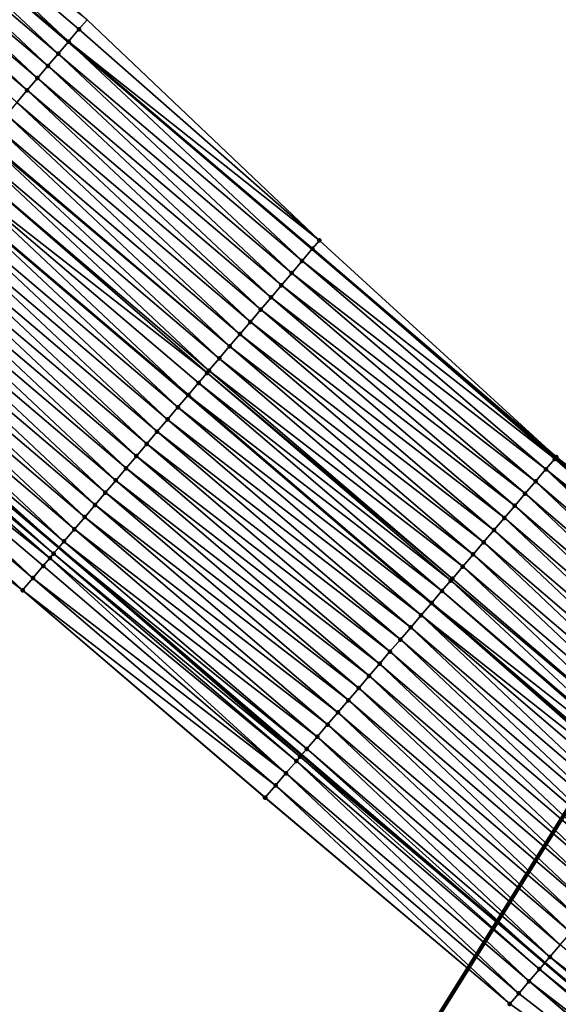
# Model space of a CAD drawing. Header units: feet. Extents: x 2017353 to 2024169, y 808050 to 818690.
# Tile 160 of 256: x 2018834 to 2018868, y 817343 to 817404. Entities that reach past the tile are written whole.
import ezdxf

# ---------------------------------------------------------------- set-up
doc = ezdxf.new("R2010")
doc.units = ezdxf.units.FT
doc.header["$MEASUREMENT"] = 0
for name, color, linetype, lineweight in [('EP_Travel Lane', 172, 'Continuous', 53), ('Notes', 3, 'Continuous', 100), ('SB-Road Shots', 141, 'Continuous', 100), ('SB-Road X-Section', 40, 'Continuous', 13), ('STRIPING', 60, 'Continuous', 53)]:
    doc.layers.add(name, color=color, linetype=linetype, lineweight=lineweight)
doc.layers.add('I-77-MM15-17_SB-Surface-BORDER', color=7, linetype='Continuous')
doc.layers.add('I-77-MM15-17_SB-Surface-TIN', color=7, linetype='Continuous')

msp = doc.modelspace()

# ---------------------------------------------------------------- linework, layer by layer
at = {"layer": 'EP_Travel Lane'}
for points in [[(2018653.877791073, 817557.7250744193, 264.8253528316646), (2018669.222079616, 817544.8994635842, 264.5825268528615), (2018684.56659484, 817532.0736632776, 264.3702446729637), (2018699.911370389, 817519.2476453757, 264.193083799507), (2018715.256354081, 817506.4214534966, 264.0439783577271), (2018730.601312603, 817493.5952826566, 263.8914917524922), (2018745.982697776, 817480.5994449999, 263.7404586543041), (2018761.201035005, 817467.6231617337, 263.6025291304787), (2018776.419313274, 817454.6469287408, 263.4551985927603), (2018791.641102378, 817441.7106606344, 263.2910802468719), (2018806.880674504, 817428.7595463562, 263.1359031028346), (2018822.115759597, 817415.8175085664, 262.9848279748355), (2018837.363000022, 817402.8752714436, 262.8412164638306), (2018852.610068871, 817389.9331799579, 262.6703484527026), (2018867.857437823, 817376.9106842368, 262.4894844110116), (2018883.056847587, 817363.9128532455, 262.3028112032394)], [(2018653.54235965, 817526.148704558, 264.0434927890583), (2018668.886904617, 817513.3228793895, 263.8352409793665), (2018684.23153939, 817500.4969791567, 263.6390852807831), (2018699.576450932, 817487.6708475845, 263.4802584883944), (2018714.921095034, 817474.8449395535, 263.2853595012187), (2018730.120363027, 817462.0046075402, 263.0965422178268), (2018745.338320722, 817449.0286478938, 262.8982114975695), (2018760.55643586, 817436.0525539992, 262.7249435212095), (2018775.798534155, 817423.0772011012, 262.5775318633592), (2018791.02724985, 817410.1136505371, 262.3938890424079), (2018806.268037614, 817397.1536430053, 262.2393917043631), (2018821.517496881, 817384.2140773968, 262.091306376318), (2018836.76675896, 817371.2746791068, 261.9119101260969), (2018851.943161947, 817358.3102443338, 261.7441135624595), (2018867.14277968, 817345.3122354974, 261.5908135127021), (2018882.42538336, 817332.3068555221, 261.4095775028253)]]:
    msp.add_polyline3d(points, dxfattribs=at)
at = {"layer": 'I-77-MM15-17_SB-Surface-BORDER', "color": 3, "linetype": 'Continuous', "lineweight": -3}
for points in [[(2018655.167295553, 817559.2679028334, 264.8191982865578), (2018669.870285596, 817545.6749995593, 264.5801280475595), (2018685.214827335, 817532.8491761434, 264.371483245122), (2018699.918266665, 817519.2558973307, 264.192991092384), (2018716.460869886, 817507.8622034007, 264.0643565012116), (2018731.890838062, 817495.138088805, 263.8884816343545), (2018747.461585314, 817482.3336999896, 263.7526621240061), (2018762.750762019, 817469.4404116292, 263.6213517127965), (2018778.02217163, 817456.5265362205, 263.4703922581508), (2018793.266032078, 817443.6224744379, 263.3113125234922), (2018808.531373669, 817430.7016982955, 263.154857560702), (2018823.577551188, 817417.5397772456, 262.9974541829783), (2018838.529699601, 817404.249872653, 262.8507396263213), (2018853.055640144, 817390.4580615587, 262.6809473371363), (2018867.866676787, 817376.921488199, 262.4894767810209), (2018883.727656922, 817364.6973982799, 262.2938101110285)], [(2018881.403652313, 817331.0968682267, 261.3537655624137), (2018864.954828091, 817342.7553382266, 261.4599888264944), (2018849.658932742, 817355.6409484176, 261.5985061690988), (2018834.496476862, 817368.6012030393, 261.786658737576), (2018818.601019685, 817380.779772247, 261.9203781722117), (2018803.35307019, 817393.720400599, 262.1245821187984), (2018787.455374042, 817405.9125446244, 262.2324987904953), (2018772.215764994, 817418.8636890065, 262.3815042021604), (2018756.30670229, 817431.0720134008, 262.4528881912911), (2018741.088644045, 817444.0480639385, 262.6347983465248), (2018726.519749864, 817457.7847630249, 262.8700145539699), (2018710.720652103, 817469.8236009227, 263.0211592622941), (2018695.617607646, 817482.938281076, 263.2341459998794), (2018680.597951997, 817496.1530265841, 263.4271609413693), (2018666.19084932, 817510.099730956, 263.6790065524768), (2018649.612508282, 817521.4504297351, 263.8234945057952)]]:
    msp.add_polyline3d(points, dxfattribs=at)
at = {"layer": 'I-77-MM15-17_SB-Surface-TIN', "color": 128, "linetype": 'Continuous', "lineweight": -3}
for points in [[(2018837.371672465, 817402.885487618, 262.8414178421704), (2018822.770420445, 817416.5888627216, 262.9874196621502), (2018822.123341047, 817415.8264401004, 262.984960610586)], [(2018837.371672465, 817402.885487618, 262.8414178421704), (2018838.018753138, 817403.6479091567, 262.8440796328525), (2018822.770420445, 817416.5888627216, 262.9874196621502)], [(2018838.018753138, 817403.6479091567, 262.8440796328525), (2018838.529699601, 817404.249872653, 262.8507396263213), (2018822.770420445, 817416.5888627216, 262.9874196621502)], [(2018836.724513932, 817402.1231321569, 262.8263905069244), (2018822.115759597, 817415.8175085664, 262.9848279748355), (2018821.476205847, 817415.0640648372, 262.9736391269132)], [(2018822.123341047, 817415.8264401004, 262.984960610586), (2018822.115759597, 817415.8175085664, 262.9848279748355), (2018837.363000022, 817402.8752714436, 262.8412164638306)], [(2018836.724513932, 817402.1231321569, 262.8263905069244), (2018837.363000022, 817402.8752714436, 262.8412164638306), (2018822.115759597, 817415.8175085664, 262.9848279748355)], [(2018837.371672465, 817402.885487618, 262.8414178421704), (2018822.123341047, 817415.8264401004, 262.984960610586), (2018837.363000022, 817402.8752714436, 262.8412164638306)], [(2018836.077262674, 817401.3608553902, 262.7966365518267), (2018821.476205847, 817415.0640648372, 262.9736391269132), (2018820.828972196, 817414.3017731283, 262.9466815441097)], [(2018836.077262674, 817401.3608553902, 262.7966365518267), (2018836.724513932, 817402.1231321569, 262.8263905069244), (2018821.476205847, 817415.0640648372, 262.9736391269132)], [(2018835.429973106, 817400.5986111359, 262.7607982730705), (2018820.828972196, 817414.3017731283, 262.9466815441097), (2018820.181692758, 817413.5395202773, 262.912452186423)], [(2018835.429973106, 817400.5986111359, 262.7607982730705), (2018836.077262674, 817401.3608553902, 262.7966365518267), (2018820.828972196, 817414.3017731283, 262.9466815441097)], [(2018834.78272549, 817399.836331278, 262.7316227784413), (2018820.181692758, 817413.5395202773, 262.912452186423), (2018819.534473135, 817412.7772166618, 262.887722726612)], [(2018834.78272549, 817399.836331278, 262.7316227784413), (2018835.429973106, 817400.5986111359, 262.7607982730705), (2018820.181692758, 817413.5395202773, 262.912452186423)], [(2018834.135538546, 817399.0739999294, 262.712083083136), (2018834.78272549, 817399.836331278, 262.7316227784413), (2018819.534473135, 817412.7772166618, 262.887722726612)], [(2018853.055640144, 817390.4580615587, 262.6809473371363), (2018838.529699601, 817404.249872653, 262.8507396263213), (2018838.018753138, 817403.6479091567, 262.8440796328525)], [(2018853.055640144, 817390.4580615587, 262.6809473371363), (2018838.018753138, 817403.6479091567, 262.8440796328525), (2018837.371672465, 817402.885487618, 262.8414178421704)], [(2018851.972655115, 817389.1823411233, 262.6526298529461), (2018837.363000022, 817402.8752714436, 262.8412164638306), (2018836.724513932, 817402.1231321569, 262.8263905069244)], [(2018837.371672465, 817402.885487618, 262.8414178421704), (2018837.363000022, 817402.8752714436, 262.8412164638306), (2018852.610068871, 817389.9331799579, 262.6703484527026)], [(2018851.972655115, 817389.1823411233, 262.6526298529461), (2018852.610068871, 817389.9331799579, 262.6703484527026), (2018837.363000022, 817402.8752714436, 262.8412164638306)], [(2018852.619832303, 817389.9446807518, 262.6706198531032), (2018837.371672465, 817402.885487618, 262.8414178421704), (2018852.610068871, 817389.9331799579, 262.6703484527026)], [(2018852.619832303, 817389.9446807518, 262.6706198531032), (2018853.055640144, 817390.4580615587, 262.6809473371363), (2018837.371672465, 817402.885487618, 262.8414178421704)], [(2018851.325468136, 817388.4200098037, 262.6330849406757), (2018836.724513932, 817402.1231321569, 262.8263905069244), (2018836.077262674, 817401.3608553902, 262.7966365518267)], [(2018851.325468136, 817388.4200098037, 262.6330849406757), (2018851.972655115, 817389.1823411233, 262.6526298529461), (2018836.724513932, 817402.1231321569, 262.8263905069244)], [(2018850.678229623, 817387.65772222, 262.605355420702), (2018836.077262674, 817401.3608553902, 262.7966365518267), (2018835.429973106, 817400.5986111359, 262.7607982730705)], [(2018850.678229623, 817387.65772222, 262.605355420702), (2018851.325468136, 817388.4200098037, 262.6330849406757), (2018836.077262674, 817401.3608553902, 262.7966365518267)], [(2018850.030986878, 817386.8954382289, 262.576953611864), (2018835.429973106, 817400.5986111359, 262.7607982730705), (2018834.78272549, 817399.836331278, 262.7316227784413)], [(2018850.030986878, 817386.8954382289, 262.576953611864), (2018850.678229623, 817387.65772222, 262.605355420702), (2018835.429973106, 817400.5986111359, 262.7607982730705)], [(2018849.383755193, 817386.1331448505, 262.5503085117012), (2018834.78272549, 817399.836331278, 262.7316227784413), (2018834.135538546, 817399.0739999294, 262.712083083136)], [(2018849.383755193, 817386.1331448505, 262.5503085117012), (2018850.030986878, 817386.8954382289, 262.576953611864), (2018834.78272549, 817399.836331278, 262.7316227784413)], [(2018848.736535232, 817385.3708415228, 262.5255253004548), (2018834.135538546, 817399.0739999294, 262.712083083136), (2018833.48831422, 817398.3117003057, 262.6866064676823)], [(2018848.736535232, 817385.3708415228, 262.5255253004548), (2018849.383755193, 817386.1331448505, 262.5503085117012), (2018834.135538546, 817399.0739999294, 262.712083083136)], [(2018848.089296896, 817384.6085537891, 262.4978238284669), (2018833.48831422, 817398.3117003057, 262.6866064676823), (2018832.841084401, 817397.549405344, 262.6602574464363)], [(2018848.089296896, 817384.6085537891, 262.4978238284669), (2018848.736535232, 817385.3708415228, 262.5255253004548), (2018833.48831422, 817398.3117003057, 262.6866064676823)], [(2018847.442067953, 817383.8462580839, 262.4716141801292), (2018832.841084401, 817397.549405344, 262.6602574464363), (2018832.193836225, 817396.7871259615, 262.6309929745)], [(2018847.442067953, 817383.8462580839, 262.4716141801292), (2018848.089296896, 817384.6085537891, 262.4978238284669), (2018832.841084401, 817397.549405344, 262.6602574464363)], [(2018846.794836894, 817383.0839641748, 262.4450683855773), (2018832.145170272, 817396.7298117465, 262.6287282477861), (2018831.546578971, 817396.0248542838, 262.6002866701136)], [(2018847.442067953, 817383.8462580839, 262.4716141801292), (2018832.193836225, 817396.7871259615, 262.6309929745), (2018832.145170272, 817396.7298117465, 262.6287282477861)], [(2018846.794836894, 817383.0839641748, 262.4450683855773), (2018847.442067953, 817383.8462580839, 262.4716141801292), (2018832.145170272, 817396.7298117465, 262.6287282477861)], [(2018846.147582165, 817382.321690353, 262.4147634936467), (2018831.546578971, 817396.0248542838, 262.6002866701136), (2018830.899325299, 817395.2625795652, 262.570149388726)], [(2018846.147582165, 817382.321690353, 262.4147634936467), (2018846.794836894, 817383.0839641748, 262.4450683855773), (2018831.546578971, 817396.0248542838, 262.6002866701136)], [(2018846.026813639, 817382.1794624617, 262.4089866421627), (2018830.899325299, 817395.2625795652, 262.570149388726), (2018830.252058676, 817394.5003158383, 262.5379551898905)], [(2018846.026813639, 817382.1794624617, 262.4089866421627), (2018846.147582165, 817382.321690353, 262.4147634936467), (2018830.899325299, 817395.2625795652, 262.570149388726)], [(2018844.85303555, 817380.7971742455, 262.3482521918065), (2018830.252058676, 817394.5003158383, 262.5379551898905), (2018829.60478155, 817393.7380610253, 262.5040928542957)], [(2018845.500321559, 817381.5594215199, 262.3835250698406), (2018846.026813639, 817382.1794624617, 262.4089866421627), (2018830.252058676, 817394.5003158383, 262.5379551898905)], [(2018844.85303555, 817380.7971742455, 262.3482521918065), (2018845.500321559, 817381.5594215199, 262.3835250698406), (2018830.252058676, 817394.5003158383, 262.5379551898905)], [(2018844.205712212, 817380.0349586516, 262.3070506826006), (2018829.596743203, 817393.7285947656, 262.5036752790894), (2018828.95750592, 817392.9758049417, 262.4704682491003)], [(2018829.60478155, 817393.7380610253, 262.5040928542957), (2018829.596743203, 817393.7285947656, 262.5036752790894), (2018844.844997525, 817380.7877095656, 262.3477405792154)], [(2018844.205712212, 817380.0349586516, 262.3070506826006), (2018844.844997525, 817380.7877095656, 262.3477405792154), (2018829.596743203, 817393.7285947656, 262.5036752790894)], [(2018844.85303555, 817380.7971742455, 262.3482521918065), (2018829.60478155, 817393.7380610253, 262.5040928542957), (2018844.844997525, 817380.7877095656, 262.3477405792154)], [(2018843.558411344, 817379.272723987, 262.2694180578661), (2018828.95750592, 817392.9758049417, 262.4704682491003), (2018828.310202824, 817392.2135721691, 262.4324813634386)], [(2018843.558411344, 817379.272723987, 262.2694180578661), (2018844.205712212, 817380.0349586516, 262.3070506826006), (2018828.95750592, 817392.9758049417, 262.4704682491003)], [(2018842.911111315, 817378.5104886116, 262.2319184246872), (2018828.310202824, 817392.2135721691, 262.4324813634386), (2018827.66287836, 817391.4513575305, 262.3911008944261)], [(2018842.911111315, 817378.5104886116, 262.2319184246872), (2018843.558411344, 817379.272723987, 262.2694180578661), (2018828.310202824, 817392.2135721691, 262.4324813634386)], [(2018842.26382479, 817377.7482417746, 262.1965637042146), (2018827.66287836, 817391.4513575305, 262.3911008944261), (2018827.015594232, 817390.6891086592, 262.3561266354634)], [(2018842.26382479, 817377.7482417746, 262.1965637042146), (2018842.911111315, 817378.5104886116, 262.2319184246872), (2018827.66287836, 817391.4513575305, 262.3911008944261)], [(2018841.616557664, 817376.9859784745, 262.1642898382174), (2018827.015594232, 817390.6891086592, 262.3561266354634), (2018826.368331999, 817389.9268412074, 262.3246294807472)], [(2018841.616557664, 817376.9859784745, 262.1642898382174), (2018842.26382479, 817377.7482417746, 262.1965637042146), (2018827.015594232, 817390.6891086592, 262.3561266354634)], [(2018867.866676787, 817376.921488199, 262.4894767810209), (2018853.055640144, 817390.4580615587, 262.6809473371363), (2018852.619832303, 817389.9446807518, 262.6706198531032)], [(2018840.969302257, 817376.2237052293, 262.1338770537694), (2018826.368331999, 817389.9268412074, 262.3246294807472), (2018825.721071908, 817389.1645719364, 262.293472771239)], [(2018840.969302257, 817376.2237052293, 262.1338770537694), (2018841.616557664, 817376.9859784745, 262.1642898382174), (2018826.368331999, 817389.9268412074, 262.3246294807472)], [(2018867.769012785, 817376.8072807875, 262.4895574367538), (2018852.610068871, 817389.9331799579, 262.6703484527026), (2018851.972655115, 817389.1823411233, 262.6526298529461)], [(2018867.866676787, 817376.921488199, 262.4894767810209), (2018852.619832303, 817389.9446807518, 262.6706198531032), (2018852.610068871, 817389.9331799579, 262.6703484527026)], [(2018867.866676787, 817376.921488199, 262.4894767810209), (2018852.610068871, 817389.9331799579, 262.6703484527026), (2018867.857437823, 817376.9106842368, 262.4894844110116)], [(2018867.769012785, 817376.8072807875, 262.4895574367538), (2018867.857437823, 817376.9106842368, 262.4894844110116), (2018852.610068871, 817389.9331799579, 262.6703484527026)], [(2018840.322034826, 817375.4614421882, 262.1015547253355), (2018825.721071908, 817389.1645719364, 262.293472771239), (2018825.073807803, 817388.4023060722, 262.2616785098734)], [(2018840.322034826, 817375.4614421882, 262.1015547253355), (2018840.969302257, 817376.2237052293, 262.1338770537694), (2018825.721071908, 817389.1645719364, 262.293472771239)], [(2018867.216712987, 817376.1615230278, 262.4823517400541), (2018851.972655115, 817389.1823411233, 262.6526298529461), (2018851.325468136, 817388.4200098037, 262.6330849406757)], [(2018867.216712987, 817376.1615230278, 262.4823517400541), (2018867.769012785, 817376.8072807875, 262.4895574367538), (2018851.972655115, 817389.1823411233, 262.6526298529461)], [(2018839.674765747, 817374.6991805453, 262.0689707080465), (2018825.073807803, 817388.4023060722, 262.2616785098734), (2018824.426529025, 817387.6400526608, 262.227553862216)], [(2018839.674765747, 817374.6991805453, 262.0689707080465), (2018840.322034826, 817375.4614421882, 262.1015547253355), (2018825.073807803, 817388.4023060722, 262.2616785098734)], [(2018866.566659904, 817375.4016342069, 262.460903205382), (2018851.325468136, 817388.4200098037, 262.6330849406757), (2018850.678229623, 817387.65772222, 262.605355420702)], [(2018866.566659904, 817375.4016342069, 262.460903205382), (2018867.216712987, 817376.1615230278, 262.4823517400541), (2018851.325468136, 817388.4200098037, 262.6330849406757)], [(2018865.916588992, 817374.6417606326, 262.4365943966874), (2018850.678229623, 817387.65772222, 262.605355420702), (2018850.030986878, 817386.8954382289, 262.576953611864)], [(2018865.916588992, 817374.6417606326, 262.4365943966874), (2018866.566659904, 817375.4016342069, 262.460903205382), (2018850.678229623, 817387.65772222, 262.605355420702)], [(2018839.02748366, 817373.9369299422, 262.0343207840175), (2018824.426529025, 817387.6400526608, 262.227553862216), (2018823.779250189, 817386.877799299, 262.1934199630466)], [(2018839.02748366, 817373.9369299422, 262.0343207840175), (2018839.674765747, 817374.6991805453, 262.0689707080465), (2018824.426529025, 817387.6400526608, 262.227553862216)], [(2018838.38020988, 817373.1746722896, 262.0009900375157), (2018823.779250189, 817386.877799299, 262.1934199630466), (2018823.13197205, 817386.1155453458, 262.1593967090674)], [(2018838.38020988, 817373.1746722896, 262.0009900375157), (2018839.02748366, 817373.9369299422, 262.0343207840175), (2018823.779250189, 817386.877799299, 262.1934199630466)], [(2018865.266527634, 817373.8818788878, 262.4138183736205), (2018850.030986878, 817386.8954382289, 262.576953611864), (2018849.383755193, 817386.1331448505, 262.5503085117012)], [(2018865.266527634, 817373.8818788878, 262.4138183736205), (2018865.916588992, 817374.6417606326, 262.4365943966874), (2018850.030986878, 817386.8954382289, 262.576953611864)], [(2018837.73293137, 817372.4124186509, 261.9669081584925), (2018823.13197205, 817386.1155453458, 262.1593967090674), (2018822.484704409, 817385.3532824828, 262.1270408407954)], [(2018837.73293137, 817372.4124186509, 261.9669081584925), (2018838.38020988, 817373.1746722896, 262.0009900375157), (2018823.13197205, 817386.1155453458, 262.1593967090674)], [(2018864.616450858, 817373.1220103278, 262.3885688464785), (2018849.383755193, 817386.1331448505, 262.5503085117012), (2018848.736535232, 817385.3708415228, 262.5255253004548)], [(2018864.616450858, 817373.1220103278, 262.3885688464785), (2018865.266527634, 817373.8818788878, 262.4138183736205), (2018849.383755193, 817386.1331448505, 262.5503085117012)], [(2018837.085641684, 817371.6501744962, 261.9310514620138), (2018822.484704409, 817385.3532824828, 262.1270408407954), (2018821.837503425, 817384.5909630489, 262.105271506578)], [(2018837.085641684, 817371.6501744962, 261.9310514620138), (2018837.73293137, 817372.4124186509, 261.9669081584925), (2018822.484704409, 817385.3532824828, 262.1270408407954)], [(2018863.966357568, 817372.3621558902, 262.3606699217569), (2018848.736535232, 817385.3708415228, 262.5255253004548), (2018848.089296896, 817384.6085537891, 262.4978238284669)], [(2018863.966357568, 817372.3621558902, 262.3606699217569), (2018864.616450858, 817373.1220103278, 262.3885688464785), (2018848.736535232, 817385.3708415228, 262.5255253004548)], [(2018821.837503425, 817384.5909630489, 262.105271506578), (2018821.517496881, 817384.2140773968, 262.091306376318), (2018836.76675896, 817371.2746791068, 261.9119101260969)], [(2018837.085641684, 817371.6501744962, 261.9310514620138), (2018821.837503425, 817384.5909630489, 262.105271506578), (2018836.76675896, 817371.2746791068, 261.9119101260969)], [(2018863.316270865, 817371.6022958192, 262.3338278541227), (2018848.089296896, 817384.6085537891, 262.4978238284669), (2018847.442067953, 817383.8462580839, 262.4716141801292)], [(2018863.316270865, 817371.6022958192, 262.3338278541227), (2018863.966357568, 817372.3621558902, 262.3606699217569), (2018848.089296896, 817384.6085537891, 262.4978238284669)], [(2018836.438333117, 817370.8879463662, 261.8921959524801), (2018821.517496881, 817384.2140773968, 262.091306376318), (2018821.190261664, 817383.8286782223, 262.0770257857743)], [(2018836.438333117, 817370.8879463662, 261.8921959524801), (2018836.76675896, 817371.2746791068, 261.9119101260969), (2018821.517496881, 817384.2140773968, 262.091306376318)], [(2018836.204554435, 817370.6126624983, 261.878274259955), (2018821.125374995, 817383.752278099, 262.072647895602), (2018820.542923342, 817383.0664753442, 262.0334444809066)], [(2018836.438333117, 817370.8879463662, 261.8921959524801), (2018821.190261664, 817383.8286782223, 262.0770257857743), (2018821.125374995, 817383.752278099, 262.072647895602)], [(2018836.204554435, 817370.6126624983, 261.878274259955), (2018836.438333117, 817370.8879463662, 261.8921959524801), (2018821.125374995, 817383.752278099, 262.072647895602)], [(2018862.666197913, 817370.8424239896, 262.3091917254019), (2018847.442067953, 817383.8462580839, 262.4716141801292), (2018846.794836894, 817383.0839641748, 262.4450683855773)], [(2018862.666197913, 817370.8424239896, 262.3091917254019), (2018863.316270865, 817371.6022958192, 262.3338278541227), (2018847.442067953, 817383.8462580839, 262.4716141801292)], [(2018835.14374493, 817369.3634655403, 261.8190821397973), (2018820.542923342, 817383.0664753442, 262.0334444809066), (2018819.895625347, 817382.3042382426, 261.996267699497)], [(2018835.14374493, 817369.3634655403, 261.8190821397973), (2018835.791029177, 817370.12571431, 261.8540752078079), (2018820.542923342, 817383.0664753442, 262.0334444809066)], [(2018835.791029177, 817370.12571431, 261.8540752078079), (2018836.204554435, 817370.6126624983, 261.878274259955), (2018820.542923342, 817383.0664753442, 262.0334444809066)], [(2018862.016116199, 817370.0825596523, 262.2831500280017), (2018846.794836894, 817383.0839641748, 262.4450683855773), (2018846.147582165, 817382.321690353, 262.4147634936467)], [(2018862.016116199, 817370.0825596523, 262.2831500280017), (2018862.666197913, 817370.8424239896, 262.3091917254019), (2018846.794836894, 817383.0839641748, 262.4450683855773)], [(2018834.496476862, 817368.6012030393, 261.786658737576), (2018819.895625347, 817382.3042382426, 261.996267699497), (2018819.248312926, 817381.5420133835, 261.9567998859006)], [(2018834.496476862, 817368.6012030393, 261.786658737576), (2018835.14374493, 817369.3634655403, 261.8190821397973), (2018819.895625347, 817382.3042382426, 261.996267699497)], [(2018861.261690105, 817369.2007921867, 262.2479819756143), (2018846.026813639, 817382.1794624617, 262.4089866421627), (2018845.500321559, 817381.5594215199, 262.3835250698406)], [(2018861.366008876, 817369.3227172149, 262.2529998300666), (2018846.147582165, 817382.321690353, 262.4147634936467), (2018846.026813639, 817382.1794624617, 262.4089866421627)], [(2018861.261690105, 817369.2007921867, 262.2479819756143), (2018861.366008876, 817369.3227172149, 262.2529998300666), (2018846.026813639, 817382.1794624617, 262.4089866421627)], [(2018861.366008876, 817369.3227172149, 262.2529998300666), (2018862.016116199, 817370.0825596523, 262.2831500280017), (2018846.147582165, 817382.321690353, 262.4147634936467)], [(2018834.496476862, 817368.6012030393, 261.786658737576), (2018819.248312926, 817381.5420133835, 261.9567998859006), (2018818.601019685, 817380.779772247, 261.9203781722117)], [(2018860.715886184, 817368.5628879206, 262.22038397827), (2018845.500321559, 817381.5594215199, 262.3835250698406), (2018844.85303555, 817380.7971742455, 262.3482521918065)], [(2018860.715886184, 817368.5628879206, 262.22038397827), (2018861.261690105, 817369.2007921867, 262.2479819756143), (2018845.500321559, 817381.5594215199, 262.3835250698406)], [(2018844.205712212, 817380.0349586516, 262.3070506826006), (2018860.057677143, 817367.7936248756, 262.1860035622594), (2018844.844997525, 817380.7877095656, 262.3477405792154)], [(2018860.065755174, 817367.8030657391, 262.1864337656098), (2018844.85303555, 817380.7971742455, 262.3482521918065), (2018844.844997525, 817380.7877095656, 262.3477405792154)], [(2018860.065755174, 817367.8030657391, 262.1864337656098), (2018844.844997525, 817380.7877095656, 262.3477405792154), (2018860.057677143, 817367.7936248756, 262.1860035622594)], [(2018860.065755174, 817367.8030657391, 262.1864337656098), (2018860.715886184, 817368.5628879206, 262.22038397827), (2018844.85303555, 817380.7971742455, 262.3482521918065)], [(2018859.415619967, 817367.0432471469, 262.1518101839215), (2018844.205712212, 817380.0349586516, 262.3070506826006), (2018843.558411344, 817379.272723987, 262.2694180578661)], [(2018859.415619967, 817367.0432471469, 262.1518101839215), (2018860.057677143, 817367.7936248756, 262.1860035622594), (2018844.205712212, 817380.0349586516, 262.3070506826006)], [(2018858.765474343, 817366.283437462, 262.1155155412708), (2018843.558411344, 817379.272723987, 262.2694180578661), (2018842.911111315, 817378.5104886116, 262.2319184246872)], [(2018858.765474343, 817366.283437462, 262.1155155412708), (2018859.415619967, 817367.0432471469, 262.1518101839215), (2018843.558411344, 817379.272723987, 262.2694180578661)], [(2018858.115316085, 817365.5236385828, 262.0771937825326), (2018842.911111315, 817378.5104886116, 262.2319184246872), (2018842.26382479, 817377.7482417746, 262.1965637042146)], [(2018858.115316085, 817365.5236385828, 262.0771937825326), (2018858.765474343, 817366.283437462, 262.1155155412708), (2018842.911111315, 817378.5104886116, 262.2319184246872)], [(2018857.46515829, 817364.763839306, 262.0389466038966), (2018842.26382479, 817377.7482417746, 262.1965637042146), (2018841.616557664, 817376.9859784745, 262.1642898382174)], [(2018857.46515829, 817364.763839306, 262.0389466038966), (2018858.115316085, 817365.5236385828, 262.0771937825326), (2018842.26382479, 817377.7482417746, 262.1965637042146)], [(2018856.815013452, 817364.0040289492, 262.0027780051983), (2018841.616557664, 817376.9859784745, 262.1642898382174), (2018840.969302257, 817376.2237052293, 262.1338770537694)], [(2018856.815013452, 817364.0040289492, 262.0027780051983), (2018857.46515829, 817364.763839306, 262.0389466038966), (2018841.616557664, 817376.9859784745, 262.1642898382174)], [(2018882.889508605, 817363.717154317, 262.3040761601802), (2018867.769012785, 817376.8072807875, 262.4895574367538), (2018867.216712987, 817376.1615230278, 262.4823517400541)], [(2018867.769012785, 817376.8072807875, 262.4895574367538), (2018883.056847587, 817363.9128532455, 262.3028112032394), (2018867.857437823, 817376.9106842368, 262.4894844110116)], [(2018882.889508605, 817363.717154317, 262.3040761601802), (2018883.056847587, 817363.9128532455, 262.3028112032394), (2018867.769012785, 817376.8072807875, 262.4895574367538)], [(2018867.866676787, 817376.921488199, 262.4894767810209), (2018867.857437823, 817376.9106842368, 262.4894844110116), (2018883.056847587, 817363.9128532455, 262.3028112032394)], [(2018883.262843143, 817364.1537601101, 262.3012540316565), (2018867.866676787, 817376.921488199, 262.4894767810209), (2018883.056847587, 817363.9128532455, 262.3028112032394)], [(2018883.262843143, 817364.1537601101, 262.3012540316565), (2018883.727656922, 817364.6973982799, 262.2938101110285), (2018867.866676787, 817376.921488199, 262.4894767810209)], [(2018856.164880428, 817363.2442084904, 261.9685046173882), (2018840.969302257, 817376.2237052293, 262.1338770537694), (2018840.322034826, 817375.4614421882, 262.1015547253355)], [(2018856.164880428, 817363.2442084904, 261.9685046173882), (2018856.815013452, 817364.0040289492, 262.0027780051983), (2018840.969302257, 817376.2237052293, 262.1338770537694)], [(2018881.766158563, 817362.4037290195, 262.288347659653), (2018867.216712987, 817376.1615230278, 262.4823517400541), (2018866.566659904, 817375.4016342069, 262.460903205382)], [(2018881.766158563, 817362.4037290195, 262.288347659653), (2018882.416158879, 817363.1636629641, 262.3013304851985), (2018867.216712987, 817376.1615230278, 262.4823517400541)], [(2018882.416158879, 817363.1636629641, 262.3013304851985), (2018882.889508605, 817363.717154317, 262.3040761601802), (2018867.216712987, 817376.1615230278, 262.4823517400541)], [(2018855.514751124, 817362.4843848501, 261.9348280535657), (2018840.322034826, 817375.4614421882, 262.1015547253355), (2018839.674765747, 817374.6991805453, 262.0689707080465)], [(2018855.514751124, 817362.4843848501, 261.9348280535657), (2018856.164880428, 817363.2442084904, 261.9685046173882), (2018840.322034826, 817375.4614421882, 262.1015547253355)], [(2018881.116098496, 817361.6438461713, 262.2657789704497), (2018866.566659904, 817375.4016342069, 262.460903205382), (2018865.916588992, 817374.6417606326, 262.4365943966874)], [(2018881.116098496, 817361.6438461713, 262.2657789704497), (2018881.766158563, 817362.4037290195, 262.288347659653), (2018866.566659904, 817375.4016342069, 262.460903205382)], [(2018854.864619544, 817361.7245631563, 261.900786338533), (2018839.674765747, 817374.6991805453, 262.0689707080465), (2018839.02748366, 817373.9369299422, 262.0343207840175)], [(2018854.864619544, 817361.7245631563, 261.900786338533), (2018855.514751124, 817362.4843848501, 261.9348280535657), (2018839.674765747, 817374.6991805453, 262.0689707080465)], [(2018880.466007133, 817360.8839900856, 262.2381896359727), (2018865.916588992, 817374.6417606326, 262.4365943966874), (2018865.266527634, 817373.8818788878, 262.4138183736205)], [(2018880.466007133, 817360.8839900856, 262.2381896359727), (2018881.116098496, 817361.6438461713, 262.2657789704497), (2018865.916588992, 817374.6417606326, 262.4365943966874)], [(2018854.214478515, 817360.9647495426, 261.8652287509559), (2018839.02748366, 817373.9369299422, 262.0343207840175), (2018838.38020988, 817373.1746722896, 262.0009900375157)], [(2018854.214478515, 817360.9647495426, 261.8652287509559), (2018854.864619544, 817361.7245631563, 261.900786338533), (2018839.02748366, 817373.9369299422, 262.0343207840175)], [(2018879.815915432, 817360.1241342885, 262.2105461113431), (2018865.266527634, 817373.8818788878, 262.4138183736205), (2018864.616450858, 817373.1220103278, 262.3885688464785)], [(2018879.815915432, 817360.1241342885, 262.2105461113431), (2018880.466007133, 817360.8839900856, 262.2381896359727), (2018865.266527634, 817373.8818788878, 262.4138183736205)], [(2018853.564336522, 817360.2049367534, 261.8295165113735), (2018838.38020988, 817373.1746722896, 262.0009900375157), (2018837.73293137, 817372.4124186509, 261.9669081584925)], [(2018853.564336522, 817360.2049367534, 261.8295165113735), (2018854.214478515, 817360.9647495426, 261.8652287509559), (2018838.38020988, 817373.1746722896, 262.0009900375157)], [(2018879.165835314, 817359.3642685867, 262.1847607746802), (2018864.616450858, 817373.1220103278, 262.3885688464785), (2018863.966357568, 817372.3621558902, 262.3606699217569)], [(2018879.165835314, 817359.3642685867, 262.1847607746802), (2018879.815915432, 817360.1241342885, 262.2105461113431), (2018864.616450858, 817373.1220103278, 262.3885688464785)], [(2018852.914208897, 817359.4451116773, 261.7961093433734), (2018837.73293137, 817372.4124186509, 261.9669081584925), (2018837.085641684, 817371.6501744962, 261.9310514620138)], [(2018852.914208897, 817359.4451116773, 261.7961093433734), (2018853.564336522, 817360.2049367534, 261.8295165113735), (2018837.73293137, 817372.4124186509, 261.9669081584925)], [(2018878.515762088, 817358.6043969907, 262.1600811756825), (2018863.966357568, 817372.3621558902, 262.3606699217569), (2018863.316270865, 817371.6022958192, 262.3338278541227)], [(2018878.515762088, 817358.6043969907, 262.1600811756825), (2018879.165835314, 817359.3642685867, 262.1847607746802), (2018863.966357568, 817372.3621558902, 262.3606699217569)], [(2018851.845825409, 817358.1964902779, 261.7386135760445), (2018836.76675896, 817371.2746791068, 261.9119101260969), (2018836.438333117, 817370.8879463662, 261.8921959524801)], [(2018852.264078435, 817358.6852890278, 261.7622469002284), (2018837.085641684, 817371.6501744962, 261.9310514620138), (2018836.76675896, 817371.2746791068, 261.9119101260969)], [(2018852.264078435, 817358.6852890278, 261.7622469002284), (2018836.76675896, 817371.2746791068, 261.9119101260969), (2018851.943161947, 817358.3102443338, 261.7441135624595)], [(2018851.845825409, 817358.1964902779, 261.7386135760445), (2018851.943161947, 817358.3102443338, 261.7441135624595), (2018836.76675896, 817371.2746791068, 261.9119101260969)], [(2018852.264078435, 817358.6852890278, 261.7622469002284), (2018852.914208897, 817359.4451116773, 261.7961093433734), (2018837.085641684, 817371.6501744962, 261.9310514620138)], [(2018877.865692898, 817357.8445219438, 262.1360489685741), (2018863.316270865, 817371.6022958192, 262.3338278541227), (2018862.666197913, 817370.8424239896, 262.3091917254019)], [(2018877.865692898, 817357.8445219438, 262.1360489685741), (2018878.515762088, 817358.6043969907, 262.1600811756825), (2018863.316270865, 817371.6022958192, 262.3338278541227)], [(2018850.963747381, 817357.165703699, 261.6832714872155), (2018836.204554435, 817370.6126624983, 261.878274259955), (2018835.791029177, 817370.12571431, 261.8540752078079)], [(2018851.613923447, 817357.925487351, 261.7244499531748), (2018836.438333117, 817370.8879463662, 261.8921959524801), (2018836.204554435, 817370.6126624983, 261.878274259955)], [(2018850.963747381, 817357.165703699, 261.6832714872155), (2018851.613923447, 817357.925487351, 261.7244499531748), (2018836.204554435, 817370.6126624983, 261.878274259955)], [(2018851.613923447, 817357.925487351, 261.7244499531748), (2018851.845825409, 817358.1964902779, 261.7386135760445), (2018836.438333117, 817370.8879463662, 261.8921959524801)], [(2018877.215612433, 817357.0846565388, 262.1102079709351), (2018862.666197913, 817370.8424239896, 262.3091917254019), (2018862.016116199, 817370.0825596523, 262.2831500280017)], [(2018877.215612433, 817357.0846565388, 262.1102079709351), (2018877.865692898, 817357.8445219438, 262.1360489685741), (2018862.666197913, 817370.8424239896, 262.3091917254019)], [(2018850.963747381, 817357.165703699, 261.6832714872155), (2018835.791029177, 817370.12571431, 261.8540752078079), (2018835.14374493, 817369.3634655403, 261.8190821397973)], [(2018876.565525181, 817356.3247969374, 262.0832781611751), (2018862.016116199, 817370.0825596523, 262.2831500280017), (2018861.366008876, 817369.3227172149, 262.2529998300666)], [(2018876.565525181, 817356.3247969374, 262.0832781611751), (2018877.215612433, 817357.0846565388, 262.1102079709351), (2018862.016116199, 817370.0825596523, 262.2831500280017)], [(2018850.31356603, 817356.405924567, 261.6412450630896), (2018835.14374493, 817369.3634655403, 261.8190821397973), (2018834.496476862, 817368.6012030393, 261.786658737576)], [(2018850.31356603, 817356.405924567, 261.6412450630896), (2018850.963747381, 817357.165703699, 261.6832714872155), (2018835.14374493, 817369.3634655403, 261.8190821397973)], [(2018875.91542882, 817355.5649451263, 262.0548868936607), (2018861.261690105, 817369.2007921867, 262.2479819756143), (2018860.715886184, 817368.5628879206, 262.22038397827)], [(2018876.565525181, 817356.3247969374, 262.0832781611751), (2018861.366008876, 817369.3227172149, 262.2529998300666), (2018861.261690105, 817369.2007921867, 262.2479819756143)], [(2018875.91542882, 817355.5649451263, 262.0548868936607), (2018876.565525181, 817356.3247969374, 262.0832781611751), (2018861.261690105, 817369.2007921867, 262.2479819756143)], [(2018849.658932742, 817355.6409484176, 261.5985061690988), (2018849.663382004, 817355.646147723, 261.598789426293), (2018834.496476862, 817368.6012030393, 261.786658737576)], [(2018849.663382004, 817355.646147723, 261.598789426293), (2018850.31356603, 817356.405924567, 261.6412450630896), (2018834.496476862, 817368.6012030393, 261.786658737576)], [(2018875.812346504, 817355.4444619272, 262.0501905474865), (2018860.715886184, 817368.5628879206, 262.22038397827), (2018860.065755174, 817367.8030657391, 262.1864337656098)], [(2018875.812346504, 817355.4444619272, 262.0501905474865), (2018875.91542882, 817355.5649451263, 262.0548868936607), (2018860.715886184, 817368.5628879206, 262.22038397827)], [(2018875.112932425, 817354.6270353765, 262.0141568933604), (2018860.057677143, 817367.7936248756, 262.1860035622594), (2018859.415619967, 817367.0432471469, 262.1518101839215)], [(2018860.065755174, 817367.8030657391, 262.1864337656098), (2018860.057677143, 817367.7936248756, 262.1860035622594), (2018875.257228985, 817354.7956723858, 262.0221281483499)], [(2018875.112932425, 817354.6270353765, 262.0141568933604), (2018875.257228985, 817354.7956723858, 262.0221281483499), (2018860.057677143, 817367.7936248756, 262.1860035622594)], [(2018875.265308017, 817354.8051142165, 262.0225744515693), (2018860.065755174, 817367.8030657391, 262.1864337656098), (2018875.257228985, 817354.7956723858, 262.0221281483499)], [(2018875.265308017, 817354.8051142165, 262.0225744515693), (2018875.812346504, 817355.4444619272, 262.0501905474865), (2018860.065755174, 817367.8030657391, 262.1864337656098)], [(2018873.964994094, 817353.2855142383, 261.9463480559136), (2018859.415619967, 817367.0432471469, 262.1518101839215), (2018858.765474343, 817366.283437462, 262.1155155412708)], [(2018873.964994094, 817353.2855142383, 261.9463480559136), (2018874.615157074, 817354.0453090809, 261.9854267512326), (2018859.415619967, 817367.0432471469, 262.1518101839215)], [(2018874.615157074, 817354.0453090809, 261.9854267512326), (2018875.112932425, 817354.6270353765, 262.0141568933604), (2018859.415619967, 817367.0432471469, 262.1518101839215)], [(2018873.314831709, 817352.5257188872, 261.9073647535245), (2018858.765474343, 817366.283437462, 262.1155155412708), (2018858.115316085, 817365.5236385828, 262.0771937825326)], [(2018873.314831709, 817352.5257188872, 261.9073647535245), (2018873.964994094, 817353.2855142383, 261.9463480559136), (2018858.765474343, 817366.283437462, 262.1155155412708)], [(2018872.66469179, 817351.765904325, 261.8719855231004), (2018858.115316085, 817365.5236385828, 262.0771937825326), (2018857.46515829, 817364.763839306, 262.0389466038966)], [(2018872.66469179, 817351.765904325, 261.8719855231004), (2018873.314831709, 817352.5257188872, 261.9073647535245), (2018858.115316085, 817365.5236385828, 262.0771937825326)], [(2018872.014569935, 817351.0060743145, 261.8395043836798), (2018857.46515829, 817364.763839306, 262.0389466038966), (2018856.815013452, 817364.0040289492, 262.0027780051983)], [(2018872.014569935, 817351.0060743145, 261.8395043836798), (2018872.66469179, 817351.765904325, 261.8719855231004), (2018857.46515829, 817364.763839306, 262.0389466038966)], [(2018871.364455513, 817350.2462379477, 261.8082157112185), (2018856.815013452, 817364.0040289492, 262.0027780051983), (2018856.164880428, 817363.2442084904, 261.9685046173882)], [(2018871.364455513, 817350.2462379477, 261.8082157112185), (2018872.014569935, 817351.0060743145, 261.8395043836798), (2018856.815013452, 817364.0040289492, 262.0027780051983)], [(2018870.714331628, 817349.4864096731, 261.7754089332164), (2018856.164880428, 817363.2442084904, 261.9685046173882), (2018855.514751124, 817362.4843848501, 261.9348280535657)], [(2018870.714331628, 817349.4864096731, 261.7754089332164), (2018871.364455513, 817350.2462379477, 261.8082157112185), (2018856.164880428, 817363.2442084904, 261.9685046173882)], [(2018870.064185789, 817348.726600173, 261.7390800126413), (2018855.514751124, 817362.4843848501, 261.9348280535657), (2018854.864619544, 817361.7245631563, 261.900786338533)], [(2018870.064185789, 817348.726600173, 261.7390800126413), (2018870.714331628, 817349.4864096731, 261.7754089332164), (2018855.514751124, 817362.4843848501, 261.9348280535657)], [(2018869.414022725, 817347.9668054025, 261.699987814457), (2018854.864619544, 817361.7245631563, 261.900786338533), (2018854.214478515, 817360.9647495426, 261.8652287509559)], [(2018869.414022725, 817347.9668054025, 261.699987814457), (2018870.064185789, 817348.726600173, 261.7390800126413), (2018854.864619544, 817361.7245631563, 261.900786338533)], [(2018868.763875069, 817347.206997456, 261.6633674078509), (2018854.214478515, 817360.9647495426, 261.8652287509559), (2018853.564336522, 817360.2049367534, 261.8295165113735)], [(2018868.763875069, 817347.206997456, 261.6633674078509), (2018869.414022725, 817347.9668054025, 261.699987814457), (2018854.214478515, 817360.9647495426, 261.8652287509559)], [(2018868.113767, 817346.4471556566, 261.6330979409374), (2018853.564336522, 817360.2049367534, 261.8295165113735), (2018852.914208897, 817359.4451116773, 261.7961093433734)], [(2018868.113767, 817346.4471556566, 261.6330979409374), (2018868.763875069, 817347.206997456, 261.6633674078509), (2018853.564336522, 817360.2049367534, 261.8295165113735)], [(2018867.463677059, 817345.6872983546, 261.6057367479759), (2018852.914208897, 817359.4451116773, 261.7961093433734), (2018852.264078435, 817358.6852890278, 261.7622469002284)], [(2018867.463677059, 817345.6872983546, 261.6057367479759), (2018868.113767, 817346.4471556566, 261.6330979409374), (2018852.914208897, 817359.4451116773, 261.7961093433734)], [(2018866.813569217, 817344.927456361, 261.575503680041), (2018851.845825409, 817358.1964902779, 261.7386135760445), (2018851.613923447, 817357.925487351, 261.7244499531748)], [(2018851.845825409, 817358.1964902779, 261.7386135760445), (2018867.14277968, 817345.3122354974, 261.5908135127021), (2018851.943161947, 817358.3102443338, 261.7441135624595)], [(2018866.813569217, 817344.927456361, 261.575503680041), (2018867.14277968, 817345.3122354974, 261.5908135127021), (2018851.845825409, 817358.1964902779, 261.7386135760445)], [(2018852.264078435, 817358.6852890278, 261.7622469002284), (2018851.943161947, 817358.3102443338, 261.7441135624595), (2018867.14277968, 817345.3122354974, 261.5908135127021)], [(2018867.463677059, 817345.6872983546, 261.6057367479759), (2018852.264078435, 817358.6852890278, 261.7622469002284), (2018867.14277968, 817345.3122354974, 261.5908135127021)], [(2018866.163422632, 817344.167647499, 261.5390550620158), (2018851.613923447, 817357.925487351, 261.7244499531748), (2018850.963747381, 817357.165703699, 261.6832714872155)], [(2018866.163422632, 817344.167647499, 261.5390550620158), (2018866.813569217, 817344.927456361, 261.575503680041), (2018851.613923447, 817357.925487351, 261.7244499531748)], [(2018865.513246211, 817343.4078641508, 261.4978199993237), (2018850.963747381, 817357.165703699, 261.6832714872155), (2018850.31356603, 817356.405924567, 261.6412450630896)], [(2018865.513246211, 817343.4078641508, 261.4978199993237), (2018866.163422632, 817344.167647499, 261.5390550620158), (2018850.963747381, 817357.165703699, 261.6832714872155)], [(2018864.954828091, 817342.7553382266, 261.4599888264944), (2018850.31356603, 817356.405924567, 261.6412450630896), (2018849.663382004, 817355.646147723, 261.598789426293)], [(2018865.513246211, 817343.4078641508, 261.4978199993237), (2018850.31356603, 817356.405924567, 261.6412450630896), (2018864.954828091, 817342.7553382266, 261.4599888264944)], [(2018864.954828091, 817342.7553382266, 261.4599888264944), (2018849.663382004, 817355.646147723, 261.598789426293), (2018849.658932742, 817355.6409484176, 261.5985061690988)], [(2018883.387207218, 817333.4459489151, 261.4584257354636), (2018868.113767, 817346.4471556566, 261.6330979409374), (2018867.463677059, 817345.6872983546, 261.6057367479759)], [(2018866.813569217, 817344.927456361, 261.575503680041), (2018882.42538336, 817332.3068555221, 261.4095775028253), (2018867.14277968, 817345.3122354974, 261.5908135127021)], [(2018882.742056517, 817332.6818935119, 261.4256465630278), (2018867.463677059, 817345.6872983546, 261.6057367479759), (2018867.14277968, 817345.3122354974, 261.5908135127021)], [(2018882.742056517, 817332.6818935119, 261.4256465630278), (2018867.14277968, 817345.3122354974, 261.5908135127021), (2018882.42538336, 817332.3068555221, 261.4095775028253)], [(2018882.742056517, 817332.6818935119, 261.4256465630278), (2018883.387207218, 817333.4459489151, 261.4584257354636), (2018867.463677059, 817345.6872983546, 261.6057367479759)], [(2018882.096906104, 817331.9178378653, 261.3929094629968), (2018866.813569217, 817344.927456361, 261.575503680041), (2018866.163422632, 817344.167647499, 261.5390550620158)], [(2018882.096906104, 817331.9178378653, 261.3929094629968), (2018882.42538336, 817332.3068555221, 261.4095775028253), (2018866.813569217, 817344.927456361, 261.575503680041)], [(2018881.403652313, 817331.0968682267, 261.3537655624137), (2018866.163422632, 817344.167647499, 261.5390550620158), (2018865.513246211, 817343.4078641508, 261.4978199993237)], [(2018881.451731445, 817331.1538026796, 261.3566340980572), (2018866.163422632, 817344.167647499, 261.5390550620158), (2018881.403652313, 817331.0968682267, 261.3537655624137)], [(2018881.451731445, 817331.1538026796, 261.3566340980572), (2018882.096906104, 817331.9178378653, 261.3929094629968), (2018866.163422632, 817344.167647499, 261.5390550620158)], [(2018881.403652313, 817331.0968682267, 261.3537655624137), (2018865.513246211, 817343.4078641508, 261.4978199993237), (2018864.954828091, 817342.7553382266, 261.4599888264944)]]:
    msp.add_3dface(points, dxfattribs=at)
at = {"layer": 'Notes'}
msp.add_line((2018967.191636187, 817512.6663837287, 265.8003842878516), (2018841.679397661, 817311.9338226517, 265.8003842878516), dxfattribs=at)
at = {"layer": 'SB-Road Shots', "lineweight": 100}
for p in [(2018838.018753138, 817403.6479091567, 262.8440796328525), (2018837.371672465, 817402.885487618, 262.8414178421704), (2018836.724513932, 817402.1231321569, 262.8263905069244), (2018836.077262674, 817401.3608553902, 262.7966365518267), (2018835.429973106, 817400.5986111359, 262.7607982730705), (2018834.78272549, 817399.836331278, 262.7316227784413), (2018853.055640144, 817390.4580615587, 262.6809473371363), (2018852.619832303, 817389.9446807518, 262.6706198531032), (2018851.972655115, 817389.1823411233, 262.6526298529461), (2018851.325468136, 817388.4200098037, 262.6330849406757), (2018850.678229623, 817387.65772222, 262.605355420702), (2018850.030986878, 817386.8954382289, 262.576953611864), (2018849.383755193, 817386.1331448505, 262.5503085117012), (2018848.736535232, 817385.3708415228, 262.5255253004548), (2018848.089296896, 817384.6085537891, 262.4978238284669), (2018847.442067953, 817383.8462580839, 262.4716141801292), (2018846.794836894, 817383.0839641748, 262.4450683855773), (2018846.026813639, 817382.1794624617, 262.4089866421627), (2018846.147582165, 817382.321690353, 262.4147634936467), (2018845.500321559, 817381.5594215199, 262.3835250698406), (2018844.85303555, 817380.7971742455, 262.3482521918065), (2018844.205712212, 817380.0349586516, 262.3070506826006), (2018843.558411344, 817379.272723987, 262.2694180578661), (2018842.911111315, 817378.5104886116, 262.2319184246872), (2018842.26382479, 817377.7482417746, 262.1965637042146), (2018841.616557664, 817376.9859784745, 262.1642898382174), (2018867.769012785, 817376.8072807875, 262.4895574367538), (2018867.866676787, 817376.921488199, 262.4894767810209), (2018840.969302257, 817376.2237052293, 262.1338770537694), (2018867.216712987, 817376.1615230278, 262.4823517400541), (2018840.322034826, 817375.4614421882, 262.1015547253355), (2018866.566659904, 817375.4016342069, 262.460903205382), (2018839.674765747, 817374.6991805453, 262.0689707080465), (2018865.916588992, 817374.6417606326, 262.4365943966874), (2018839.02748366, 817373.9369299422, 262.0343207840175), (2018865.266527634, 817373.8818788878, 262.4138183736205), (2018838.38020988, 817373.1746722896, 262.0009900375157), (2018864.616450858, 817373.1220103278, 262.3885688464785), (2018837.73293137, 817372.4124186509, 261.9669081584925), (2018863.966357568, 817372.3621558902, 262.3606699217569), (2018837.085641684, 817371.6501744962, 261.9310514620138), (2018863.316270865, 817371.6022958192, 262.3338278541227), (2018836.204554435, 817370.6126624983, 261.878274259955), (2018836.438333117, 817370.8879463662, 261.8921959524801), (2018862.666197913, 817370.8424239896, 262.3091917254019), (2018835.791029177, 817370.12571431, 261.8540752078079), (2018862.016116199, 817370.0825596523, 262.2831500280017), (2018835.14374493, 817369.3634655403, 261.8190821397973), (2018861.261690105, 817369.2007921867, 262.2479819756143), (2018861.366008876, 817369.3227172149, 262.2529998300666), (2018834.496476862, 817368.6012030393, 261.786658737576), (2018860.715886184, 817368.5628879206, 262.22038397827), (2018860.065755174, 817367.8030657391, 262.1864337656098), (2018859.415619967, 817367.0432471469, 262.1518101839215), (2018858.765474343, 817366.283437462, 262.1155155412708), (2018858.115316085, 817365.5236385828, 262.0771937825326), (2018857.46515829, 817364.763839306, 262.0389466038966), (2018856.815013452, 817364.0040289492, 262.0027780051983), (2018856.164880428, 817363.2442084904, 261.9685046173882), (2018855.514751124, 817362.4843848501, 261.9348280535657), (2018854.864619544, 817361.7245631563, 261.900786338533), (2018854.214478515, 817360.9647495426, 261.8652287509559), (2018853.564336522, 817360.2049367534, 261.8295165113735), (2018852.914208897, 817359.4451116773, 261.7961093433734), (2018851.845825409, 817358.1964902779, 261.7386135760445), (2018852.264078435, 817358.6852890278, 261.7622469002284), (2018851.613923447, 817357.925487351, 261.7244499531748), (2018850.963747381, 817357.165703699, 261.6832714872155), (2018850.31356603, 817356.405924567, 261.6412450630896), (2018849.658932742, 817355.6409484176, 261.5985061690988), (2018849.663382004, 817355.646147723, 261.598789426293), (2018867.463677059, 817345.6872983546, 261.6057367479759), (2018866.813569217, 817344.927456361, 261.575503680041), (2018866.163422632, 817344.167647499, 261.5390550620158), (2018865.513246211, 817343.4078641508, 261.4978199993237), (2018864.954828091, 817342.7553382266, 261.4599888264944)]:
    msp.add_point(p, dxfattribs=at)
at = {"layer": 'SB-Road X-Section', "extrusion": (-0.7624097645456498, 0.6470418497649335, 0.00825806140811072), "elevation": -1010285.279603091, "flags": 128}
msp.add_lwpolyline([(-1929535.792343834, 8606.142073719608), (-1929535.002770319, 8606.135413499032), (-1929534.002770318, 8606.13275161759), (-1929533.002770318, 8606.117723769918), (-1929532.002770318, 8606.08796880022), (-1929531.002770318, 8606.052129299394), (-1929530.002770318, 8606.022952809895), (-1929529.002770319, 8606.003412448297), (-1929528.002770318, 8605.977934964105), (-1929527.002770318, 8605.951585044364), (-1929526.002770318, 8605.922319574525), (-1929525.927581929, 8605.920054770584), (-1929525.002770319, 8605.89161222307), (-1929524.002770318, 8605.861473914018), (-1929523.002770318, 8605.829278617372), (-1929522.002770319, 8605.795415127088), (-1929521.002770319, 8605.761789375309), (-1929520.002770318, 8605.72380119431), (-1929519.002770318, 8605.682419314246), (-1929518.002770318, 8605.647443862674), (-1929517.002770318, 8605.61594563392), (-1929516.002770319, 8605.58478786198), (-1929515.002770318, 8605.552992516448), (-1929514.002770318, 8605.518866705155), (-1929513.002770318, 8605.484731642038), (-1929512.002770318, 8605.450707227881), (-1929511.002770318, 8605.418350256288), (-1929510.002770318, 8605.396580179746), (-1929509.002770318, 8605.368333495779), (-1929508.90253431, 8605.363955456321), (-1929508.002770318, 8605.324750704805), (-1929507.002770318, 8605.28757265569), (-1929506.002770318, 8605.248103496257), (-1929505.002770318, 8605.211680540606)], dxfattribs=at)
at = {"layer": 'SB-Road X-Section', "extrusion": (-0.7624097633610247, 0.64704185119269, 0.008258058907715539), "elevation": -1010305.276045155, "flags": 128}
msp.add_lwpolyline([(-1929534.678060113, 8606.134886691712), (-1929534.004644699, 8606.124558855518), (-1929533.004644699, 8606.10656824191), (-1929532.004644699, 8606.087022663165), (-1929531.004644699, 8606.059292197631), (-1929530.004644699, 8606.030889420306), (-1929529.0046447, 8606.004243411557), (-1929528.004644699, 8605.979459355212), (-1929527.004644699, 8605.95175693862), (-1929526.0046447, 8605.925546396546), (-1929525.004644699, 8605.898999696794), (-1929524.004644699, 8605.868693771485), (-1929523.818060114, 8605.86291672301), (-1929523.004644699, 8605.837454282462), (-1929522.004644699, 8605.802180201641), (-1929521.004644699, 8605.760977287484), (-1929520.004644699, 8605.723343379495), (-1929519.004644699, 8605.685842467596), (-1929518.004644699, 8605.650486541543), (-1929517.0046447, 8605.61821157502), (-1929516.004644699, 8605.587797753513), (-1929515.004644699, 8605.555474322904), (-1929514.004644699, 8605.522889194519), (-1929513.004644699, 8605.488238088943), (-1929512.004644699, 8605.454906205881), (-1929511.004644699, 8605.42082316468), (-1929510.004644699, 8605.384965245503), (-1929509.004644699, 8605.34610841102), (-1929508.643488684, 8605.332186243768), (-1929508.004644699, 8605.307986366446), (-1929507.004644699, 8605.272992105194), (-1929506.004644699, 8605.240567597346)], dxfattribs=at)
at = {"layer": 'SB-Road X-Section', "extrusion": (-0.7599775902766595, 0.6498975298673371, 0.008201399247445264), "elevation": -1003080.941377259, "flags": 128}
msp.add_lwpolyline([(-1933310.403995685, 8489.44227178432), (-1933310.253723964, 8489.442352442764), (-1933309.403995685, 8489.435146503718), (-1933308.403995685, 8489.413697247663), (-1933307.403995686, 8489.389387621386), (-1933306.403995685, 8489.366610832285), (-1933305.403995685, 8489.341360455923), (-1933304.403995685, 8489.313460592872), (-1933303.403995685, 8489.286617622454), (-1933302.403995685, 8489.261980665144), (-1933301.403995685, 8489.235938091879), (-1933300.403995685, 8489.205786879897), (-1933300.243533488, 8489.200768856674), (-1933299.403995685, 8489.173169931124), (-1933298.403995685, 8489.139218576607), (-1933297.403995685, 8489.104593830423), (-1933296.403995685, 8489.068297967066), (-1933295.403995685, 8489.029974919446), (-1933294.403995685, 8488.991726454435), (-1933293.403995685, 8488.95555663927), (-1933292.403995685, 8488.921282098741), (-1933291.403995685, 8488.887604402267), (-1933290.403995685, 8488.853561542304), (-1933289.403995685, 8488.818002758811), (-1933288.403995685, 8488.782289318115), (-1933287.403995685, 8488.748881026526), (-1933286.403995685, 8488.715017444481), (-1933285.760676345, 8488.691383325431), (-1933285.403995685, 8488.677219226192), (-1933284.403995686, 8488.636039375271), (-1933283.403995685, 8488.594011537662), (-1933282.403995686, 8488.551554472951), (-1933282.397152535, 8488.55127120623)], dxfattribs=at)
at = {"layer": 'SB-Road X-Section', "extrusion": (-0.7599775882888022, 0.649897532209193, 0.008201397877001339), "elevation": -1003100.935450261, "flags": 128}
msp.add_lwpolyline([(-1933311.425088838, 8489.409208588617), (-1933310.70983063, 8489.416652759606), (-1933310.135371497, 8489.41947498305), (-1933309.407077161, 8489.41672921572), (-1933308.407077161, 8489.403745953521), (-1933307.407077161, 8489.381176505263), (-1933306.407077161, 8489.353586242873), (-1933305.407077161, 8489.325941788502), (-1933304.407077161, 8489.300155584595), (-1933303.407077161, 8489.27547515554), (-1933302.407077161, 8489.25144214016), (-1933301.407077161, 8489.225600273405), (-1933300.407077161, 8489.198669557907), (-1933299.407077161, 8489.170277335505), (-1933299.248514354, 8489.16558083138), (-1933298.407077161, 8489.137963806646), (-1933298.17270483, 8489.129545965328), (-1933297.407077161, 8489.100814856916), (-1933296.407077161, 8489.061734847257), (-1933295.407077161, 8489.022750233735), (-1933294.407077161, 8488.987369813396), (-1933293.407077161, 8488.954887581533), (-1933292.407077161, 8488.92359785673), (-1933291.407077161, 8488.890789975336), (-1933290.407077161, 8488.8544598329), (-1933289.407077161, 8488.815366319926), (-1933288.407077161, 8488.77874468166), (-1933287.407077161, 8488.748474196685), (-1933286.407077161, 8488.721112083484), (-1933285.407077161, 8488.690877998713), (-1933284.407077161, 8488.654428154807), (-1933283.407077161, 8488.613191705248), (-1933282.548228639, 8488.57535926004)], dxfattribs=at)
at = {"layer": 'STRIPING'}
msp.add_polyline3d([(2018646.178879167, 817548.5181961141, 264.5642103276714), (2018661.523389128, 817535.6924002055, 264.3512314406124), (2018676.867958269, 817522.8665548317, 264.1462292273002), (2018692.21267962, 817510.0405822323, 263.9617541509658), (2018707.557505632, 817497.2145221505, 263.7913903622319), (2018722.902373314, 817484.3884272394, 263.6266472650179), (2018738.194215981, 817471.469043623, 263.4437520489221), (2018753.412355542, 817458.4929289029, 263.2743652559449), (2018768.630626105, 817445.5167024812, 263.125815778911), (2018783.867530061, 817432.5673169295, 262.9701523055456), (2018799.107067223, 817419.6162323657, 262.8090133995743), (2018814.348455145, 817406.6695085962, 262.6542514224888), (2018829.596743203, 817393.7285947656, 262.5036752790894), (2018844.844997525, 817380.7877095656, 262.3477405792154), (2018860.057677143, 817367.7936248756, 262.1860035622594), (2018875.257228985, 817354.7956723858, 262.0221281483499)], dxfattribs=at)

doc.saveas('drawing.dxf')
